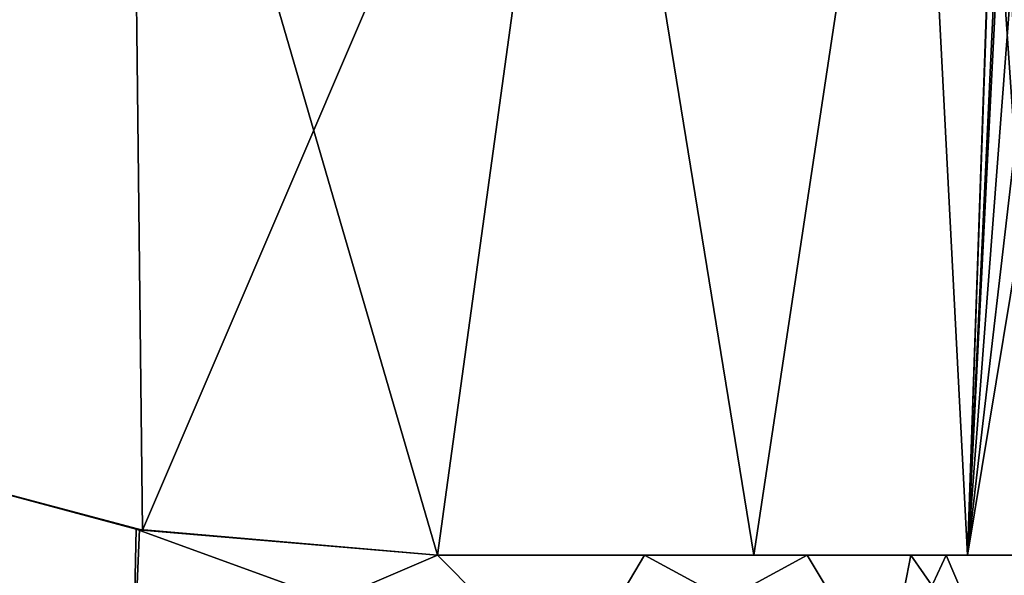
# Model space of a CAD drawing. Header units: millimetres. Extents: x -25 to 160, y -178 to 143.
# Tile 6 of 256: x -3 to 20, y 117 to 129. Entities that reach past the tile are written whole.
import ezdxf

# ---------------------------------------------------------------- set-up
doc = ezdxf.new("R2010")
doc.units = ezdxf.units.MM
doc.header["$LTSCALE"] = 101.851852
for name, color, linetype in [('1039', 7, 'CONTINUOUS'), ('1040', 7, 'CONTINUOUS'), ('908', 7, 'CONTINUOUS'), ('909', 7, 'CONTINUOUS'), ('912', 7, 'CONTINUOUS'), ('914', 7, 'CONTINUOUS')]:
    doc.layers.add(name, color=color, linetype=linetype)

msp = doc.modelspace()

# ---------------------------------------------------------------- linework, layer by layer
at = {"layer": '1039', "linetype": 'CONTINUOUS'}
for points in [[(0.153, 117.6, -18.471), (-6.678, 119.422, -16.39), (0.221, 117.588, -20.993), (0.153, 117.6, -18.471)], [(-6.678, 119.422, -16.39), (-6.678, 119.422, -19.905), (0.221, 117.588, -20.993), (-6.678, 119.422, -16.39)], [(-6.678, 119.422, 16.39), (0.079, 117.613, 18.466), (-6.678, 119.422, 19.905), (-6.678, 119.422, 16.39)], [(-6.678, 119.422, 19.905), (0.079, 117.613, 18.466), (0.222, 117.588, 20.993), (-6.678, 119.422, 19.905)], [(0.079, 117.613, 18.466), (7.008, 117.008, 17.362), (0.222, 117.588, 20.993), (0.079, 117.613, 18.466)], [(7.008, 117.008, -17.362), (0.153, 117.6, -18.471), (7.008, 117.008, -19.779), (7.008, 117.008, -17.362)], [(0.153, 117.6, -18.471), (0.221, 117.588, -20.993), (7.008, 117.008, -19.779), (0.153, 117.6, -18.471)], [(7.008, 117.008, 17.362), (7.008, 117.008, 19.779), (0.222, 117.588, 20.993), (7.008, 117.008, 17.362)]]:
    msp.add_3dface(points, dxfattribs=at)
at = {"layer": '1040', "linetype": 'CONTINUOUS'}
for points in [[(11.778, 117.008, -14.554), (7.008, 117.008, -17.362), (14.294, 117.008, -15.338), (11.778, 117.008, -14.554)], [(7.008, 117.008, -17.362), (7.008, 117.008, -19.779), (14.294, 117.008, -15.338), (7.008, 117.008, -17.362)], [(7.008, 117.008, 17.362), (11.778, 117.008, 14.554), (14.294, 117.008, 15.338), (7.008, 117.008, 17.362)], [(7.008, 117.008, 17.362), (14.294, 117.008, 15.338), (7.008, 117.008, 19.779), (7.008, 117.008, 17.362)], [(15.52, 117.008, -10.473), (11.778, 117.008, -14.554), (19.214, 117.009, -8.36), (15.52, 117.008, -10.473)], [(11.778, 117.008, -14.554), (14.294, 117.008, -15.338), (19.214, 117.009, -8.36), (11.778, 117.008, -14.554)], [(11.778, 117.008, 14.554), (15.52, 117.008, 10.473), (14.294, 117.008, 15.338), (11.778, 117.008, 14.554)], [(15.52, 117.008, 10.473), (19.214, 117.009, 8.36), (14.294, 117.008, 15.338), (15.52, 117.008, 10.473)], [(17.904, 117.009, -5.477), (15.52, 117.008, -10.473), (19.214, 117.009, -8.36), (17.904, 117.009, -5.477)], [(15.52, 117.008, 10.473), (17.904, 117.009, 5.477), (19.214, 117.009, 8.36), (15.52, 117.008, 10.473)], [(18.723, 117.009), (17.904, 117.009, -5.477), (20.95, 117.009), (18.723, 117.009)], [(17.904, 117.009, 5.477), (18.723, 117.009), (19.214, 117.009, 8.36), (17.904, 117.009, 5.477)], [(20.95, 117.009), (17.904, 117.009, -5.477), (19.214, 117.009, -8.36), (20.95, 117.009)], [(18.723, 117.009), (20.95, 117.009), (19.214, 117.009, 8.36), (18.723, 117.009)]]:
    msp.add_3dface(points, dxfattribs=at)
at = {"layer": '908', "linetype": 'CONTINUOUS'}
for points in [[(0, 114, -20), (-9.999, 114, -17.321), (-6.678, 119.422, -16.39), (0, 114, -20)], [(0.153, 117.6, -18.471), (0, 114, -20), (-6.678, 119.422, -16.39), (0.153, 117.6, -18.471)], [(7.008, 117.008, -17.362), (0, 114, -20), (0.153, 117.6, -18.471), (7.008, 117.008, -17.362)], [(9.999, 114, -17.321), (0, 114, -20), (7.008, 117.008, -17.362), (9.999, 114, -17.321)], [(11.778, 117.008, -14.554), (9.999, 114, -17.321), (7.008, 117.008, -17.362), (11.778, 117.008, -14.554)], [(17.32, 114, -10.001), (9.999, 114, -17.321), (15.52, 117.008, -10.473), (17.32, 114, -10.001)], [(15.52, 117.008, -10.473), (9.999, 114, -17.321), (11.778, 117.008, -14.554), (15.52, 117.008, -10.473)], [(17.904, 117.009, -5.477), (17.32, 114, -10.001), (15.52, 117.008, -10.473), (17.904, 117.009, -5.477)], [(20, 114), (17.32, 114, -10.001), (18.723, 117.009), (20, 114)], [(18.723, 117.009), (17.32, 114, -10.001), (17.904, 117.009, -5.477), (18.723, 117.009)]]:
    msp.add_3dface(points, dxfattribs=at)
at = {"layer": '909', "linetype": 'CONTINUOUS'}
for points in [[(0, 114, 20), (-6.678, 119.422, 16.39), (-9.999, 114, 17.321), (0, 114, 20)], [(0.079, 117.613, 18.466), (-6.678, 119.422, 16.39), (0, 114, 20), (0.079, 117.613, 18.466)], [(9.999, 114, 17.321), (0.079, 117.613, 18.466), (0, 114, 20), (9.999, 114, 17.321)], [(7.008, 117.008, 17.362), (0.079, 117.613, 18.466), (9.999, 114, 17.321), (7.008, 117.008, 17.362)], [(11.778, 117.008, 14.554), (7.008, 117.008, 17.362), (9.999, 114, 17.321), (11.778, 117.008, 14.554)], [(17.32, 114, 10.001), (11.778, 117.008, 14.554), (9.999, 114, 17.321), (17.32, 114, 10.001)], [(15.52, 117.008, 10.473), (11.778, 117.008, 14.554), (17.32, 114, 10.001), (15.52, 117.008, 10.473)], [(17.904, 117.009, 5.477), (15.52, 117.008, 10.473), (17.32, 114, 10.001), (17.904, 117.009, 5.477)], [(20, 114), (17.904, 117.009, 5.477), (17.32, 114, 10.001), (20, 114)], [(20, 114), (18.723, 117.009), (17.904, 117.009, 5.477), (20, 114)]]:
    msp.add_3dface(points, dxfattribs=at)
at = {"layer": '912', "color": 7, "linetype": 'CONTINUOUS'}
for points in [[(-10.443, 141.261, 18.003), (-6.678, 119.422, 19.905), (-0.049, 141.261, 20.788), (-10.443, 141.261, 18.003)], [(-0.049, 141.261, 20.788), (-6.678, 119.422, 19.905), (0.222, 117.588, 20.993), (-0.049, 141.261, 20.788)], [(10.345, 141.26, 18.003), (-0.049, 141.261, 20.788), (7.008, 117.008, 19.779), (10.345, 141.26, 18.003)], [(7.008, 117.008, 19.779), (-0.049, 141.261, 20.788), (0.222, 117.588, 20.993), (7.008, 117.008, 19.779)], [(14.294, 117.008, 15.338), (10.345, 141.26, 18.003), (7.008, 117.008, 19.779), (14.294, 117.008, 15.338)], [(17.955, 141.26, 10.394), (10.345, 141.26, 18.003), (14.294, 117.008, 15.338), (17.955, 141.26, 10.394)], [(19.214, 117.009, 8.36), (17.955, 141.26, 10.394), (14.294, 117.008, 15.338), (19.214, 117.009, 8.36)], [(19.802, 133.827, 6.386), (17.955, 141.26, 10.394), (19.214, 117.009, 8.36), (19.802, 133.827, 6.386)], [(19.943, 131.587, 5.999), (19.802, 133.827, 6.386), (19.214, 117.009, 8.36), (19.943, 131.587, 5.999)], [(20.95, 117.009), (19.943, 131.587, 5.999), (19.214, 117.009, 8.36), (20.95, 117.009)], [(20.238, 129.611, 4.983), (19.943, 131.587, 5.999), (20.95, 117.009), (20.238, 129.611, 4.983)]]:
    msp.add_3dface(points, dxfattribs=at)
at = {"layer": '914', "color": 7, "linetype": 'CONTINUOUS'}
for points in [[(-0.049, 141.261, -20.788), (-6.678, 119.422, -19.905), (-10.443, 141.261, -18.003), (-0.049, 141.261, -20.788)], [(0.221, 117.588, -20.993), (-6.678, 119.422, -19.905), (-0.049, 141.261, -20.788), (0.221, 117.588, -20.993)], [(10.345, 141.26, -18.003), (0.221, 117.588, -20.993), (-0.049, 141.261, -20.788), (10.345, 141.26, -18.003)], [(7.008, 117.008, -19.779), (0.221, 117.588, -20.993), (10.345, 141.26, -18.003), (7.008, 117.008, -19.779)], [(14.294, 117.008, -15.338), (7.008, 117.008, -19.779), (10.345, 141.26, -18.003), (14.294, 117.008, -15.338)], [(17.955, 141.26, -10.394), (14.294, 117.008, -15.338), (10.345, 141.26, -18.003), (17.955, 141.26, -10.394)], [(19.214, 117.009, -8.36), (14.294, 117.008, -15.338), (17.955, 141.26, -10.394), (19.214, 117.009, -8.36)], [(19.799, 134.135, -6.386), (19.214, 117.009, -8.36), (17.955, 141.26, -10.394), (19.799, 134.135, -6.386)], [(19.91, 131.902, -6.097), (19.214, 117.009, -8.36), (19.799, 134.135, -6.386), (19.91, 131.902, -6.097)], [(20.19, 129.869, -5.163), (19.214, 117.009, -8.36), (19.91, 131.902, -6.097), (20.19, 129.869, -5.163)], [(20.523, 128.281, -3.696), (19.214, 117.009, -8.36), (20.19, 129.869, -5.163), (20.523, 128.281, -3.696)], [(20.863, 126.991), (19.214, 117.009, -8.36), (20.523, 128.281, -3.696), (20.863, 126.991)], [(20.863, 126.991), (20.95, 117.009), (19.214, 117.009, -8.36), (20.863, 126.991)]]:
    msp.add_3dface(points, dxfattribs=at)

doc.saveas('drawing.dxf')
